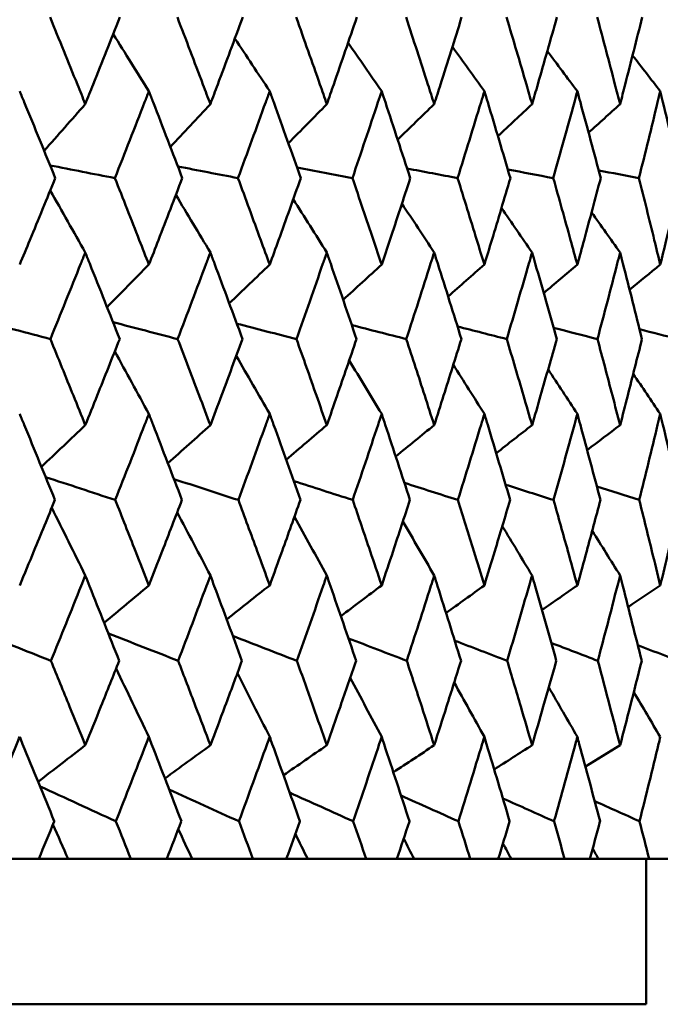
# Model space of a CAD drawing. Header units: millimetres. Extents: x 622 to 2742, y 42 to 2031.
# Tile 77 of 85: x 1011.52 to 1015.92, y 274.38 to 281.16. Entities that reach past the tile are written whole.
import ezdxf

# ---------------------------------------------------------------- set-up
doc = ezdxf.new("R2010")
doc.units = ezdxf.units.MM
doc.header["$LTSCALE"] = 10
doc.layers.add('Widoczne (ISO)', color=7, linetype='Continuous', lineweight=50)

msp = doc.modelspace()

# ---------------------------------------------------------------- linework, layer by layer
at = {"layer": 'Widoczne (ISO)'}
for p, q in [((1011.3832, 275.3795), (1011.6461, 275.3795)), ((1011.8486, 275.3795), (1011.6461, 275.3795)), ((1012.2796, 275.3795), (1011.8486, 275.3795)), ((1012.2796, 275.3795), (1012.5265, 275.3795)), ((1012.7015, 275.3795), (1012.5265, 275.3795)), ((1013.1189, 275.3795), (1012.7015, 275.3795)), ((1013.1189, 275.3795), (1013.3488, 275.3795)), ((1013.4957, 275.3795), (1013.3488, 275.3795)), ((1013.8979, 275.3795), (1013.4957, 275.3795)), ((1013.8979, 275.3795), (1014.1099, 275.3795)), ((1014.2281, 275.3795), (1014.1099, 275.3795)), ((1014.6135, 275.3795), (1014.2281, 275.3795)), ((1014.6135, 275.3795), (1014.8067, 275.3795)), ((1014.8957, 275.3795), (1014.8067, 275.3795)), ((1015.2628, 275.3795), (1014.8957, 275.3795)), ((1015.2628, 275.3795), (1015.4365, 275.3795)), ((1015.496, 275.3795), (1015.4365, 275.3795)), ((1015.8433, 275.3795), (1015.496, 275.3795)), ((1015.8243, 274.3795), (1015.8243, 275.3795)), ((1015.8433, 275.3795), (1015.9968, 275.3795)), ((1015.8243, 274.3795), (979.8243, 274.3795))]:
    msp.add_line(p, q, dxfattribs=at)
msp.add_circle((997.8243, 312.4119), 50, dxfattribs=at)
for points, knots in [([(1011.724, 281.1718), (1011.787, 281.0177), (1011.8496, 280.8636), (1011.9301, 280.6645), (1011.9482, 280.6193), (1011.9664, 280.5742)], [0.00838421, 0.00838421, 0.00838421, 0.00838421, 0.06155515, 0.06155515, 0.07712864, 0.07712864, 0.07712864, 0.07712864]), ([(1011.9664, 280.5742), (1011.9845, 280.6193), (1012.0026, 280.6644), (1012.0824, 280.8636), (1012.1438, 281.0177), (1012.2047, 281.1718)], [0.04598621, 0.04598621, 0.04598621, 0.04598621, 0.06155279, 0.06155279, 0.11473062, 0.11473062, 0.11473062, 0.11473062]), ([(1012.5995, 281.1718), (1012.6586, 281.0177), (1012.7172, 280.8636), (1012.7925, 280.6645), (1012.8095, 280.6193), (1012.8265, 280.5742)], [0.00838421, 0.00838421, 0.00838421, 0.00838421, 0.06155515, 0.06155515, 0.07712864, 0.07712864, 0.07712864, 0.07712864]), ([(1012.8265, 280.5742), (1012.8434, 280.6193), (1012.8604, 280.6644), (1012.935, 280.8636), (1012.9922, 281.0177), (1013.0491, 281.1718)], [0.04598621, 0.04598621, 0.04598621, 0.04598621, 0.06155279, 0.06155279, 0.11473062, 0.11473062, 0.11473062, 0.11473062]), ([(1013.4168, 281.1718), (1013.4716, 281.0177), (1013.5261, 280.8636), (1013.5959, 280.6645), (1013.6116, 280.6193), (1013.6274, 280.5742)], [0.00838421, 0.00838421, 0.00838421, 0.00838421, 0.06155515, 0.06155515, 0.07712864, 0.07712864, 0.07712864, 0.07712864]), ([(1013.6274, 280.5742), (1013.6431, 280.6193), (1013.6588, 280.6644), (1013.7279, 280.8636), (1013.7808, 281.0177), (1013.8334, 281.1718)], [0.04598621, 0.04598621, 0.04598621, 0.04598621, 0.06155279, 0.06155279, 0.11473062, 0.11473062, 0.11473062, 0.11473062]), ([(1014.1724, 281.1718), (1014.2229, 281.0177), (1014.2729, 280.8636), (1014.337, 280.6645), (1014.3514, 280.6193), (1014.3659, 280.5742)], [0.00838421, 0.00838421, 0.00838421, 0.00838421, 0.06155515, 0.06155515, 0.07712864, 0.07712864, 0.07712864, 0.07712864]), ([(1014.3659, 280.5742), (1014.3803, 280.6193), (1014.3947, 280.6644), (1014.458, 280.8636), (1014.5065, 281.0177), (1014.5545, 281.1718)], [0.04598621, 0.04598621, 0.04598621, 0.04598621, 0.06155279, 0.06155279, 0.11473062, 0.11473062, 0.11473062, 0.11473062]), ([(1014.8636, 281.1718), (1014.9095, 281.0177), (1014.9549, 280.8636), (1015.0129, 280.6645), (1015.026, 280.6193), (1015.0391, 280.5742)], [0.00838421, 0.00838421, 0.00838421, 0.00838421, 0.06155515, 0.06155515, 0.07712864, 0.07712864, 0.07712864, 0.07712864]), ([(1015.0391, 280.5742), (1015.0522, 280.6193), (1015.0652, 280.6644), (1015.1225, 280.8636), (1015.1663, 281.0177), (1015.2096, 281.1718)], [0.04598621, 0.04598621, 0.04598621, 0.04598621, 0.06155279, 0.06155279, 0.11473062, 0.11473062, 0.11473062, 0.11473062]), ([(1015.4875, 281.1718), (1015.5286, 281.0177), (1015.5692, 280.8636), (1015.621, 280.6645), (1015.6327, 280.6193), (1015.6444, 280.5742)], [0.00838421, 0.00838421, 0.00838421, 0.00838421, 0.06155515, 0.06155515, 0.07712864, 0.07712864, 0.07712864, 0.07712864]), ([(1015.6444, 280.5742), (1015.656, 280.6193), (1015.6676, 280.6644), (1015.7187, 280.8636), (1015.7576, 281.0177), (1015.7961, 281.1718)], [0.04598621, 0.04598621, 0.04598621, 0.04598621, 0.06155279, 0.06155279, 0.11473062, 0.11473062, 0.11473062, 0.11473062]), ([(1011.7601, 280.065), (1011.6895, 280.239), (1011.6183, 280.413), (1011.5361, 280.6123), (1011.5257, 280.6377), (1011.5152, 280.663)], [0.01556037, 0.01556037, 0.01556037, 0.01556037, 0.07555527, 0.07555527, 0.08428623, 0.08428623, 0.08428623, 0.08428623]), ([(1012.4036, 280.663), (1012.3938, 280.6377), (1012.384, 280.6124), (1012.3065, 280.4131), (1012.2384, 280.239), (1012.1697, 280.065)], [0.06686277, 0.06686277, 0.06686277, 0.06686277, 0.07557848, 0.07557848, 0.13558897, 0.13558897, 0.13558897, 0.13558897]), ([(1012.6334, 280.065), (1012.5672, 280.239), (1012.5004, 280.413), (1012.4233, 280.6123), (1012.4134, 280.6377), (1012.4036, 280.663)], [0.01556037, 0.01556037, 0.01556037, 0.01556037, 0.07555527, 0.07555527, 0.08428623, 0.08428623, 0.08428623, 0.08428623]), ([(1013.2345, 280.663), (1013.2254, 280.6377), (1013.2162, 280.6124), (1013.1441, 280.4131), (1013.0805, 280.239), (1013.0164, 280.065)], [0.06686277, 0.06686277, 0.06686277, 0.06686277, 0.07557848, 0.07557848, 0.13558897, 0.13558897, 0.13558897, 0.13558897]), ([(1013.4482, 280.065), (1013.3867, 280.239), (1013.3246, 280.413), (1013.2528, 280.6123), (1013.2437, 280.6377), (1013.2345, 280.663)], [0.01556037, 0.01556037, 0.01556037, 0.01556037, 0.07555527, 0.07555527, 0.08428623, 0.08428623, 0.08428623, 0.08428623]), ([(1014.0046, 280.663), (1013.9962, 280.6377), (1013.9877, 280.6124), (1013.9212, 280.4131), (1013.8625, 280.239), (1013.8032, 280.065)], [0.06686277, 0.06686277, 0.06686277, 0.06686277, 0.07557848, 0.07557848, 0.13558897, 0.13558897, 0.13558897, 0.13558897]), ([(1014.2013, 280.065), (1014.1448, 280.239), (1014.0876, 280.413), (1014.0214, 280.6123), (1014.013, 280.6377), (1014.0046, 280.663)], [0.01556037, 0.01556037, 0.01556037, 0.01556037, 0.07555527, 0.07555527, 0.08428623, 0.08428623, 0.08428623, 0.08428623]), ([(1014.7108, 280.663), (1014.7031, 280.6377), (1014.6955, 280.6124), (1014.6347, 280.4131), (1014.5811, 280.239), (1014.5269, 280.065)], [0.06686277, 0.06686277, 0.06686277, 0.06686277, 0.07557848, 0.07557848, 0.13558897, 0.13558897, 0.13558897, 0.13558897]), ([(1014.8899, 280.065), (1014.8385, 280.239), (1014.7865, 280.413), (1014.7262, 280.6123), (1014.7185, 280.6377), (1014.7108, 280.663)], [0.01556037, 0.01556037, 0.01556037, 0.01556037, 0.07555527, 0.07555527, 0.08428623, 0.08428623, 0.08428623, 0.08428623]), ([(1015.3504, 280.663), (1015.3435, 280.6377), (1015.3366, 280.6124), (1015.282, 280.4131), (1015.2336, 280.239), (1015.1847, 280.065)], [0.06686277, 0.06686277, 0.06686277, 0.06686277, 0.07557848, 0.07557848, 0.13558897, 0.13558897, 0.13558897, 0.13558897]), ([(1015.511, 280.065), (1015.465, 280.239), (1015.4184, 280.413), (1015.3642, 280.6123), (1015.3573, 280.6377), (1015.3504, 280.663)], [0.01556037, 0.01556037, 0.01556037, 0.01556037, 0.07555527, 0.07555527, 0.08428623, 0.08428623, 0.08428623, 0.08428623]), ([(1015.9208, 280.663), (1015.9147, 280.6377), (1015.9086, 280.6124), (1015.8603, 280.4131), (1015.8175, 280.239), (1015.774, 280.065)], [0.06686277, 0.06686277, 0.06686277, 0.06686277, 0.07557848, 0.07557848, 0.13558897, 0.13558897, 0.13558897, 0.13558897]), ([(1016.0624, 280.065), (1016.022, 280.239), (1015.9809, 280.413), (1015.933, 280.6123), (1015.9269, 280.6377), (1015.9208, 280.663)], [0.01556037, 0.01556037, 0.01556037, 0.01556037, 0.07555527, 0.07555527, 0.08428623, 0.08428623, 0.08428623, 0.08428623]), ([(1011.5152, 279.4694), (1011.5386, 279.5259), (1011.562, 279.5825), (1011.6439, 279.781), (1011.7022, 279.923), (1011.7601, 280.065)], [0.04208868, 0.04208868, 0.04208868, 0.04208868, 0.06158988, 0.06158988, 0.11059803, 0.11059803, 0.11059803, 0.11059803]), ([(1012.1697, 280.065), (1012.226, 279.923), (1012.2819, 279.781), (1012.3596, 279.5825), (1012.3816, 279.526), (1012.4036, 279.4694)], [0.01259731, 0.01259731, 0.01259731, 0.01259731, 0.06159863, 0.06159863, 0.08110666, 0.08110666, 0.08110666, 0.08110666]), ([(1012.4036, 279.4694), (1012.4256, 279.5259), (1012.4476, 279.5825), (1012.5245, 279.781), (1012.5791, 279.923), (1012.6334, 280.065)], [0.04208868, 0.04208868, 0.04208868, 0.04208868, 0.06158988, 0.06158988, 0.11059803, 0.11059803, 0.11059803, 0.11059803]), ([(1013.0164, 280.065), (1013.0689, 279.923), (1013.1211, 279.781), (1013.1935, 279.5825), (1013.214, 279.526), (1013.2345, 279.4694)], [0.01259731, 0.01259731, 0.01259731, 0.01259731, 0.06159863, 0.06159863, 0.08110666, 0.08110666, 0.08110666, 0.08110666]), ([(1013.2345, 279.4694), (1013.255, 279.5259), (1013.2754, 279.5825), (1013.347, 279.781), (1013.3978, 279.923), (1013.4482, 280.065)], [0.04208868, 0.04208868, 0.04208868, 0.04208868, 0.06158988, 0.06158988, 0.11059803, 0.11059803, 0.11059803, 0.11059803]), ([(1013.8032, 280.065), (1013.8518, 279.923), (1013.8999, 279.781), (1013.9667, 279.5825), (1013.9857, 279.526), (1014.0046, 279.4694)], [0.01259731, 0.01259731, 0.01259731, 0.01259731, 0.06159863, 0.06159863, 0.08110666, 0.08110666, 0.08110666, 0.08110666]), ([(1014.0046, 279.4694), (1014.0235, 279.5259), (1014.0423, 279.5825), (1014.1082, 279.781), (1014.155, 279.923), (1014.2013, 280.065)], [0.04208868, 0.04208868, 0.04208868, 0.04208868, 0.06158988, 0.06158988, 0.11059803, 0.11059803, 0.11059803, 0.11059803]), ([(1014.5269, 280.065), (1014.5713, 279.923), (1014.6153, 279.781), (1014.6763, 279.5825), (1014.6936, 279.526), (1014.7108, 279.4694)], [0.01259731, 0.01259731, 0.01259731, 0.01259731, 0.06159863, 0.06159863, 0.08110666, 0.08110666, 0.08110666, 0.08110666]), ([(1014.7108, 279.4694), (1014.728, 279.5259), (1014.7452, 279.5825), (1014.8052, 279.781), (1014.8478, 279.923), (1014.8899, 280.065)], [0.04208868, 0.04208868, 0.04208868, 0.04208868, 0.06158988, 0.06158988, 0.11059803, 0.11059803, 0.11059803, 0.11059803]), ([(1015.1847, 280.065), (1015.2248, 279.923), (1015.2645, 279.781), (1015.3193, 279.5825), (1015.3349, 279.526), (1015.3504, 279.4694)], [0.01259731, 0.01259731, 0.01259731, 0.01259731, 0.06159863, 0.06159863, 0.08110666, 0.08110666, 0.08110666, 0.08110666]), ([(1015.3504, 279.4694), (1015.3659, 279.5259), (1015.3813, 279.5825), (1015.4352, 279.781), (1015.4733, 279.923), (1015.511, 280.065)], [0.04208868, 0.04208868, 0.04208868, 0.04208868, 0.06158988, 0.06158988, 0.11059803, 0.11059803, 0.11059803, 0.11059803]), ([(1015.774, 280.065), (1015.8096, 279.923), (1015.8448, 279.781), (1015.8933, 279.5825), (1015.9071, 279.526), (1015.9208, 279.4694)], [0.01259731, 0.01259731, 0.01259731, 0.01259731, 0.06159863, 0.06159863, 0.08110666, 0.08110666, 0.08110666, 0.08110666]), ([(1015.9208, 279.4694), (1015.9345, 279.5259), (1015.9481, 279.5825), (1015.9957, 279.781), (1016.0293, 279.923), (1016.0624, 280.065)], [0.04208868, 0.04208868, 0.04208868, 0.04208868, 0.06158988, 0.06158988, 0.11059803, 0.11059803, 0.11059803, 0.11059803]), ([(1011.9664, 279.5532), (1011.9562, 279.5277), (1011.9459, 279.5022), (1011.8663, 279.3036), (1011.7964, 279.1305), (1011.7261, 278.9574)], [0.07138254, 0.07138254, 0.07138254, 0.07138254, 0.08018544, 0.08018544, 0.13983561, 0.13983561, 0.13983561, 0.13983561]), ([(1012.2027, 278.9574), (1012.1347, 279.1304), (1012.0661, 279.3035), (1011.9869, 279.502), (1011.9766, 279.5276), (1011.9664, 279.5532)], [0.02053386, 0.02053386, 0.02053386, 0.02053386, 0.08016461, 0.08016461, 0.08898694, 0.08898694, 0.08898694, 0.08898694]), ([(1012.8265, 279.5532), (1012.8169, 279.5277), (1012.8074, 279.5022), (1012.7329, 279.3036), (1012.6674, 279.1305), (1012.6015, 278.9574)], [0.07138254, 0.07138254, 0.07138254, 0.07138254, 0.08018544, 0.08018544, 0.13983561, 0.13983561, 0.13983561, 0.13983561]), ([(1013.0472, 278.9574), (1012.9838, 279.1304), (1012.9197, 279.3035), (1012.8456, 279.502), (1012.8361, 279.5276), (1012.8265, 279.5532)], [0.02053386, 0.02053386, 0.02053386, 0.02053386, 0.08016461, 0.08016461, 0.08898694, 0.08898694, 0.08898694, 0.08898694]), ([(1013.6274, 279.5532), (1013.6185, 279.5277), (1013.6096, 279.5022), (1013.5406, 279.3036), (1013.4798, 279.1305), (1013.4186, 278.9574)], [0.07138254, 0.07138254, 0.07138254, 0.07138254, 0.08018544, 0.08018544, 0.13983561, 0.13983561, 0.13983561, 0.13983561]), ([(1013.8317, 278.9574), (1013.773, 279.1304), (1013.7138, 279.3035), (1013.6451, 279.502), (1013.6362, 279.5276), (1013.6274, 279.5532)], [0.02053386, 0.02053386, 0.02053386, 0.02053386, 0.08016461, 0.08016461, 0.08898694, 0.08898694, 0.08898694, 0.08898694]), ([(1014.3659, 279.5532), (1014.3577, 279.5277), (1014.3496, 279.5022), (1014.2863, 279.3036), (1014.2305, 279.1305), (1014.1741, 278.9574)], [0.07138254, 0.07138254, 0.07138254, 0.07138254, 0.08018544, 0.08018544, 0.13983561, 0.13983561, 0.13983561, 0.13983561]), ([(1014.5529, 278.9574), (1014.4993, 279.1304), (1014.4451, 279.3035), (1014.3821, 279.502), (1014.374, 279.5276), (1014.3659, 279.5532)], [0.02053386, 0.02053386, 0.02053386, 0.02053386, 0.08016461, 0.08016461, 0.08898694, 0.08898694, 0.08898694, 0.08898694]), ([(1015.0391, 279.5532), (1015.0317, 279.5277), (1015.0244, 279.5022), (1014.967, 279.3036), (1014.9163, 279.1305), (1014.8651, 278.9574)], [0.07138254, 0.07138254, 0.07138254, 0.07138254, 0.08018544, 0.08018544, 0.13983561, 0.13983561, 0.13983561, 0.13983561]), ([(1015.2082, 278.9574), (1015.1598, 279.1304), (1015.1108, 279.3035), (1015.0538, 279.502), (1015.0465, 279.5276), (1015.0391, 279.5532)], [0.02053386, 0.02053386, 0.02053386, 0.02053386, 0.08016461, 0.08016461, 0.08898694, 0.08898694, 0.08898694, 0.08898694]), ([(1015.6444, 279.5532), (1015.6378, 279.5277), (1015.6313, 279.5022), (1015.58, 279.3036), (1015.5348, 279.1305), (1015.4889, 278.9574)], [0.07138254, 0.07138254, 0.07138254, 0.07138254, 0.08018544, 0.08018544, 0.13983561, 0.13983561, 0.13983561, 0.13983561]), ([(1015.7949, 278.9574), (1015.7519, 279.1304), (1015.7083, 279.3035), (1015.6575, 279.502), (1015.651, 279.5276), (1015.6444, 279.5532)], [0.02053386, 0.02053386, 0.02053386, 0.02053386, 0.08016461, 0.08016461, 0.08898694, 0.08898694, 0.08898694, 0.08898694]), ([(1011.7261, 278.9574), (1011.7791, 278.8277), (1011.8319, 278.698), (1011.9118, 278.5006), (1011.9391, 278.4329), (1011.9664, 278.3653)], [0.01681985, 0.01681985, 0.01681985, 0.01681985, 0.06159108, 0.06159108, 0.08495433, 0.08495433, 0.08495433, 0.08495433]), ([(1011.9664, 278.3653), (1011.9936, 278.4329), (1012.0208, 278.5006), (1012.0998, 278.698), (1012.1514, 278.8277), (1012.2027, 278.9574)], [0.03825175, 0.03825175, 0.03825175, 0.03825175, 0.06160817, 0.06160817, 0.10638617, 0.10638617, 0.10638617, 0.10638617]), ([(1012.6015, 278.9574), (1012.6512, 278.8277), (1012.7006, 278.698), (1012.7754, 278.5006), (1012.801, 278.4329), (1012.8265, 278.3653)], [0.01681985, 0.01681985, 0.01681985, 0.01681985, 0.06159108, 0.06159108, 0.08495433, 0.08495433, 0.08495433, 0.08495433]), ([(1012.8265, 278.3653), (1012.8519, 278.4329), (1012.8773, 278.5006), (1012.9511, 278.698), (1012.9993, 278.8277), (1013.0472, 278.9574)], [0.03825175, 0.03825175, 0.03825175, 0.03825175, 0.06160817, 0.06160817, 0.10638617, 0.10638617, 0.10638617, 0.10638617]), ([(1013.4186, 278.9574), (1013.4648, 278.8277), (1013.5107, 278.698), (1013.58, 278.5006), (1013.6037, 278.4329), (1013.6274, 278.3653)], [0.01681985, 0.01681985, 0.01681985, 0.01681985, 0.06159108, 0.06159108, 0.08495433, 0.08495433, 0.08495433, 0.08495433]), ([(1013.6274, 278.3653), (1013.651, 278.4329), (1013.6745, 278.5006), (1013.7428, 278.698), (1013.7874, 278.8277), (1013.8317, 278.9574)], [0.03825175, 0.03825175, 0.03825175, 0.03825175, 0.06160817, 0.06160817, 0.10638617, 0.10638617, 0.10638617, 0.10638617]), ([(1014.1741, 278.9574), (1014.2166, 278.8277), (1014.2588, 278.698), (1014.3225, 278.5006), (1014.3442, 278.4329), (1014.3659, 278.3653)], [0.01681985, 0.01681985, 0.01681985, 0.01681985, 0.06159108, 0.06159108, 0.08495433, 0.08495433, 0.08495433, 0.08495433]), ([(1014.3659, 278.3653), (1014.3875, 278.4329), (1014.4091, 278.5006), (1014.4717, 278.698), (1014.5125, 278.8277), (1014.5529, 278.9574)], [0.03825175, 0.03825175, 0.03825175, 0.03825175, 0.06160817, 0.06160817, 0.10638617, 0.10638617, 0.10638617, 0.10638617]), ([(1014.8651, 278.9574), (1014.9037, 278.8277), (1014.942, 278.698), (1014.9998, 278.5006), (1015.0195, 278.4329), (1015.0391, 278.3653)], [0.01681985, 0.01681985, 0.01681985, 0.01681985, 0.06159108, 0.06159108, 0.08495433, 0.08495433, 0.08495433, 0.08495433]), ([(1015.0391, 278.3653), (1015.0587, 278.4329), (1015.0782, 278.5006), (1015.1348, 278.698), (1015.1717, 278.8277), (1015.2082, 278.9574)], [0.03825175, 0.03825175, 0.03825175, 0.03825175, 0.06160817, 0.06160817, 0.10638617, 0.10638617, 0.10638617, 0.10638617]), ([(1015.4889, 278.9574), (1015.5235, 278.8277), (1015.5577, 278.698), (1015.6093, 278.5006), (1015.6269, 278.4329), (1015.6444, 278.3653)], [0.01681985, 0.01681985, 0.01681985, 0.01681985, 0.06159108, 0.06159108, 0.08495433, 0.08495433, 0.08495433, 0.08495433]), ([(1015.6444, 278.3653), (1015.6619, 278.4329), (1015.6793, 278.5006), (1015.7297, 278.698), (1015.7625, 278.8277), (1015.7949, 278.9574)], [0.03825175, 0.03825175, 0.03825175, 0.03825175, 0.06160817, 0.06160817, 0.10638617, 0.10638617, 0.10638617, 0.10638617]), ([(1011.7574, 277.85), (1011.6875, 278.0222), (1011.6172, 278.1944), (1011.536, 278.3918), (1011.5256, 278.417), (1011.5152, 278.4423)], [0.02530969, 0.02530969, 0.02530969, 0.02530969, 0.08465152, 0.08465152, 0.09334823, 0.09334823, 0.09334823, 0.09334823]), ([(1012.4036, 278.4423), (1012.3939, 278.4171), (1012.3841, 278.3919), (1012.3076, 278.1945), (1012.2402, 278.0222), (1012.1724, 277.85)], [0.07597559, 0.07597559, 0.07597559, 0.07597559, 0.08464777, 0.08464777, 0.14401425, 0.14401425, 0.14401425, 0.14401425]), ([(1012.6308, 277.85), (1012.5653, 278.0222), (1012.4994, 278.1944), (1012.4231, 278.3918), (1012.4134, 278.417), (1012.4036, 278.4423)], [0.02530969, 0.02530969, 0.02530969, 0.02530969, 0.08465152, 0.08465152, 0.09334823, 0.09334823, 0.09334823, 0.09334823]), ([(1013.2345, 278.4423), (1013.2254, 278.4171), (1013.2164, 278.3919), (1013.145, 278.1945), (1013.0823, 278.0222), (1013.0189, 277.85)], [0.07597559, 0.07597559, 0.07597559, 0.07597559, 0.08464777, 0.08464777, 0.14401425, 0.14401425, 0.14401425, 0.14401425]), ([(1013.4458, 277.85), (1013.385, 278.0222), (1013.3237, 278.1944), (1013.2527, 278.3918), (1013.2436, 278.417), (1013.2345, 278.4423)], [0.02530969, 0.02530969, 0.02530969, 0.02530969, 0.08465152, 0.08465152, 0.09334823, 0.09334823, 0.09334823, 0.09334823]), ([(1014.0046, 278.4423), (1013.9962, 278.4171), (1013.9879, 278.3919), (1013.9221, 278.1945), (1013.8641, 278.0222), (1013.8055, 277.85)], [0.07597559, 0.07597559, 0.07597559, 0.07597559, 0.08464777, 0.08464777, 0.14401425, 0.14401425, 0.14401425, 0.14401425]), ([(1014.1991, 277.85), (1014.1432, 278.0222), (1014.0868, 278.1944), (1014.0214, 278.3918), (1014.013, 278.417), (1014.0046, 278.4423)], [0.02530969, 0.02530969, 0.02530969, 0.02530969, 0.08465152, 0.08465152, 0.09334823, 0.09334823, 0.09334823, 0.09334823]), ([(1014.7108, 278.4423), (1014.7032, 278.4171), (1014.6956, 278.3919), (1014.6355, 278.1945), (1014.5826, 278.0222), (1014.529, 277.85)], [0.07597559, 0.07597559, 0.07597559, 0.07597559, 0.08464777, 0.08464777, 0.14401425, 0.14401425, 0.14401425, 0.14401425]), ([(1014.8879, 277.85), (1014.8371, 278.0222), (1014.7857, 278.1944), (1014.7261, 278.3918), (1014.7185, 278.417), (1014.7108, 278.4423)], [0.02530969, 0.02530969, 0.02530969, 0.02530969, 0.08465152, 0.08465152, 0.09334823, 0.09334823, 0.09334823, 0.09334823]), ([(1015.3504, 278.4423), (1015.3435, 278.4171), (1015.3367, 278.3919), (1015.2827, 278.1945), (1015.235, 278.0222), (1015.1866, 277.85)], [0.07597559, 0.07597559, 0.07597559, 0.07597559, 0.08464777, 0.08464777, 0.14401425, 0.14401425, 0.14401425, 0.14401425]), ([(1015.5092, 277.85), (1015.4638, 278.0222), (1015.4177, 278.1944), (1015.3641, 278.3918), (1015.3573, 278.417), (1015.3504, 278.4423)], [0.02530969, 0.02530969, 0.02530969, 0.02530969, 0.08465152, 0.08465152, 0.09334823, 0.09334823, 0.09334823, 0.09334823]), ([(1015.9208, 278.4423), (1015.9147, 278.4171), (1015.9087, 278.3919), (1015.8609, 278.1945), (1015.8186, 278.0222), (1015.7757, 277.85)], [0.07597559, 0.07597559, 0.07597559, 0.07597559, 0.08464777, 0.08464777, 0.14401425, 0.14401425, 0.14401425, 0.14401425]), ([(1016.0608, 277.85), (1016.0209, 278.0222), (1015.9802, 278.1944), (1015.9329, 278.3918), (1015.9269, 278.417), (1015.9208, 278.4423)], [0.02530969, 0.02530969, 0.02530969, 0.02530969, 0.08465152, 0.08465152, 0.09334823, 0.09334823, 0.09334823, 0.09334823]), ([(1011.5152, 277.2625), (1011.5478, 277.341), (1011.5803, 277.4194), (1011.6612, 277.6152), (1011.7094, 277.7326), (1011.7574, 277.85)], [0.03448054, 0.03448054, 0.03448054, 0.03448054, 0.06157222, 0.06157222, 0.10209717, 0.10209717, 0.10209717, 0.10209717]), ([(1012.1724, 277.85), (1012.219, 277.7326), (1012.2653, 277.6153), (1012.3423, 277.4195), (1012.373, 277.341), (1012.4036, 277.2625)], [0.02104899, 0.02104899, 0.02104899, 0.02104899, 0.0615671, 0.0615671, 0.08866561, 0.08866561, 0.08866561, 0.08866561]), ([(1012.4036, 277.2625), (1012.4343, 277.341), (1012.4648, 277.4194), (1012.5406, 277.6152), (1012.5858, 277.7326), (1012.6308, 277.85)], [0.03448054, 0.03448054, 0.03448054, 0.03448054, 0.06157222, 0.06157222, 0.10209717, 0.10209717, 0.10209717, 0.10209717]), ([(1013.0189, 277.85), (1013.0624, 277.7326), (1013.1056, 277.6153), (1013.1774, 277.4195), (1013.206, 277.341), (1013.2345, 277.2625)], [0.02104899, 0.02104899, 0.02104899, 0.02104899, 0.0615671, 0.0615671, 0.08866561, 0.08866561, 0.08866561, 0.08866561]), ([(1013.2345, 277.2625), (1013.263, 277.341), (1013.2914, 277.4194), (1013.362, 277.6152), (1013.404, 277.7326), (1013.4458, 277.85)], [0.03448054, 0.03448054, 0.03448054, 0.03448054, 0.06157222, 0.06157222, 0.10209717, 0.10209717, 0.10209717, 0.10209717]), ([(1013.8055, 277.85), (1013.8457, 277.7326), (1013.8857, 277.6153), (1013.9519, 277.4195), (1013.9783, 277.341), (1014.0046, 277.2625)], [0.02104899, 0.02104899, 0.02104899, 0.02104899, 0.0615671, 0.0615671, 0.08866561, 0.08866561, 0.08866561, 0.08866561]), ([(1014.0046, 277.2625), (1014.0309, 277.341), (1014.0571, 277.4194), (1014.1221, 277.6152), (1014.1607, 277.7326), (1014.1991, 277.85)], [0.03448054, 0.03448054, 0.03448054, 0.03448054, 0.06157222, 0.06157222, 0.10209717, 0.10209717, 0.10209717, 0.10209717]), ([(1014.529, 277.85), (1014.5658, 277.7326), (1014.6023, 277.6153), (1014.6627, 277.4195), (1014.6868, 277.341), (1014.7108, 277.2625)], [0.02104899, 0.02104899, 0.02104899, 0.02104899, 0.0615671, 0.0615671, 0.08866561, 0.08866561, 0.08866561, 0.08866561]), ([(1014.7108, 277.2625), (1014.7348, 277.341), (1014.7586, 277.4194), (1014.8178, 277.6152), (1014.853, 277.7326), (1014.8879, 277.85)], [0.03448054, 0.03448054, 0.03448054, 0.03448054, 0.06157222, 0.06157222, 0.10209717, 0.10209717, 0.10209717, 0.10209717]), ([(1015.1866, 277.85), (1015.2198, 277.7326), (1015.2527, 277.6153), (1015.3071, 277.4195), (1015.3288, 277.341), (1015.3504, 277.2625)], [0.02104899, 0.02104899, 0.02104899, 0.02104899, 0.0615671, 0.0615671, 0.08866561, 0.08866561, 0.08866561, 0.08866561]), ([(1015.3504, 277.2625), (1015.3719, 277.341), (1015.3934, 277.4194), (1015.4465, 277.6152), (1015.478, 277.7326), (1015.5092, 277.85)], [0.03448054, 0.03448054, 0.03448054, 0.03448054, 0.06157222, 0.06157222, 0.10209717, 0.10209717, 0.10209717, 0.10209717]), ([(1015.7757, 277.85), (1015.8052, 277.7326), (1015.8344, 277.6153), (1015.8826, 277.4195), (1015.9017, 277.341), (1015.9208, 277.2625)], [0.02104899, 0.02104899, 0.02104899, 0.02104899, 0.0615671, 0.0615671, 0.08866561, 0.08866561, 0.08866561, 0.08866561]), ([(1015.9208, 277.2625), (1015.9398, 277.341), (1015.9588, 277.4194), (1016.0056, 277.6152), (1016.0334, 277.7326), (1016.0608, 277.85)], [0.03448054, 0.03448054, 0.03448054, 0.03448054, 0.06157222, 0.06157222, 0.10209717, 0.10209717, 0.10209717, 0.10209717]), ([(1011.9664, 277.3308), (1011.9567, 277.3067), (1011.9471, 277.2825), (1011.8686, 277.0867), (1011.7994, 276.9151), (1011.7296, 276.7434)], [0.0806421, 0.0806421, 0.0806421, 0.0806421, 0.08897282, 0.08897282, 0.14811965, 0.14811965, 0.14811965, 0.14811965]), ([(1012.1993, 276.7434), (1012.1318, 276.915), (1012.0639, 277.0865), (1011.9858, 277.2823), (1011.9761, 277.3066), (1011.9664, 277.3308)], [0.02983351, 0.02983351, 0.02983351, 0.02983351, 0.0889495, 0.0889495, 0.09731113, 0.09731113, 0.09731113, 0.09731113]), ([(1012.8265, 277.3308), (1012.8174, 277.3067), (1012.8084, 277.2825), (1012.735, 277.0867), (1012.6702, 276.9151), (1012.6048, 276.7434)], [0.0806421, 0.0806421, 0.0806421, 0.0806421, 0.08897282, 0.08897282, 0.14811965, 0.14811965, 0.14811965, 0.14811965]), ([(1013.044, 276.7434), (1012.9811, 276.915), (1012.9176, 277.0865), (1012.8446, 277.2823), (1012.8355, 277.3066), (1012.8265, 277.3308)], [0.02983351, 0.02983351, 0.02983351, 0.02983351, 0.0889495, 0.0889495, 0.09731113, 0.09731113, 0.09731113, 0.09731113]), ([(1013.6274, 277.3308), (1013.619, 277.3067), (1013.6106, 277.2825), (1013.5426, 277.0867), (1013.4824, 276.9151), (1013.4216, 276.7434)], [0.0806421, 0.0806421, 0.0806421, 0.0806421, 0.08897282, 0.08897282, 0.14811965, 0.14811965, 0.14811965, 0.14811965]), ([(1013.8287, 276.7434), (1013.7706, 276.915), (1013.7118, 277.0865), (1013.6442, 277.2823), (1013.6358, 277.3066), (1013.6274, 277.3308)], [0.02983351, 0.02983351, 0.02983351, 0.02983351, 0.0889495, 0.0889495, 0.09731113, 0.09731113, 0.09731113, 0.09731113]), ([(1014.3659, 277.3308), (1014.3582, 277.3067), (1014.3505, 277.2825), (1014.2881, 277.0867), (1014.2328, 276.9151), (1014.1769, 276.7434)], [0.0806421, 0.0806421, 0.0806421, 0.0806421, 0.08897282, 0.08897282, 0.14811965, 0.14811965, 0.14811965, 0.14811965]), ([(1014.5503, 276.7434), (1014.4971, 276.915), (1014.4433, 277.0865), (1014.3813, 277.2823), (1014.3736, 277.3066), (1014.3659, 277.3308)], [0.02983351, 0.02983351, 0.02983351, 0.02983351, 0.0889495, 0.0889495, 0.09731113, 0.09731113, 0.09731113, 0.09731113]), ([(1015.0391, 277.3308), (1015.0321, 277.3067), (1015.0252, 277.2825), (1014.9686, 277.0867), (1014.9184, 276.9151), (1014.8677, 276.7434)], [0.0806421, 0.0806421, 0.0806421, 0.0806421, 0.08897282, 0.08897282, 0.14811965, 0.14811965, 0.14811965, 0.14811965]), ([(1015.2058, 276.7434), (1015.1578, 276.915), (1015.1092, 277.0865), (1015.053, 277.2823), (1015.0461, 277.3066), (1015.0391, 277.3308)], [0.02983351, 0.02983351, 0.02983351, 0.02983351, 0.0889495, 0.0889495, 0.09731113, 0.09731113, 0.09731113, 0.09731113]), ([(1015.6444, 277.3308), (1015.6382, 277.3067), (1015.632, 277.2825), (1015.5815, 277.0867), (1015.5366, 276.9151), (1015.4911, 276.7434)], [0.0806421, 0.0806421, 0.0806421, 0.0806421, 0.08897282, 0.08897282, 0.14811965, 0.14811965, 0.14811965, 0.14811965]), ([(1015.7927, 276.7434), (1015.7501, 276.915), (1015.7069, 277.0865), (1015.6568, 277.2823), (1015.6506, 277.3066), (1015.6444, 277.3308)], [0.02983351, 0.02983351, 0.02983351, 0.02983351, 0.0889495, 0.0889495, 0.09731113, 0.09731113, 0.09731113, 0.09731113]), ([(1011.7296, 276.7434), (1011.7726, 276.6386), (1011.8155, 276.5337), (1011.8944, 276.34), (1011.9304, 276.251), (1011.9664, 276.1621)], [0.02528165, 0.02528165, 0.02528165, 0.02528165, 0.06150593, 0.06150593, 0.09223152, 0.09223152, 0.09223152, 0.09223152]), ([(1011.9664, 276.1621), (1012.0023, 276.251), (1012.0381, 276.3399), (1012.1158, 276.5337), (1012.1576, 276.6386), (1012.1993, 276.7434)], [0.03078053, 0.03078053, 0.03078053, 0.03078053, 0.06149921, 0.06149921, 0.09773041, 0.09773041, 0.09773041, 0.09773041]), ([(1012.6048, 276.7434), (1012.6451, 276.6386), (1012.6853, 276.5337), (1012.7591, 276.34), (1012.7929, 276.251), (1012.8265, 276.1621)], [0.02528165, 0.02528165, 0.02528165, 0.02528165, 0.06150593, 0.06150593, 0.09223152, 0.09223152, 0.09223152, 0.09223152]), ([(1012.8265, 276.1621), (1012.8601, 276.251), (1012.8935, 276.3399), (1012.9661, 276.5337), (1013.0052, 276.6386), (1013.044, 276.7434)], [0.03078053, 0.03078053, 0.03078053, 0.03078053, 0.06149921, 0.06149921, 0.09773041, 0.09773041, 0.09773041, 0.09773041]), ([(1013.4216, 276.7434), (1013.4591, 276.6386), (1013.4964, 276.5337), (1013.5649, 276.34), (1013.5962, 276.251), (1013.6274, 276.1621)], [0.02528165, 0.02528165, 0.02528165, 0.02528165, 0.06150593, 0.06150593, 0.09223152, 0.09223152, 0.09223152, 0.09223152]), ([(1013.6274, 276.1621), (1013.6585, 276.251), (1013.6895, 276.3399), (1013.7567, 276.5337), (1013.7928, 276.6386), (1013.8287, 276.7434)], [0.03078053, 0.03078053, 0.03078053, 0.03078053, 0.06149921, 0.06149921, 0.09773041, 0.09773041, 0.09773041, 0.09773041]), ([(1014.1769, 276.7434), (1014.2114, 276.6386), (1014.2456, 276.5337), (1014.3086, 276.34), (1014.3373, 276.251), (1014.3659, 276.1621)], [0.02528165, 0.02528165, 0.02528165, 0.02528165, 0.06150593, 0.06150593, 0.09223152, 0.09223152, 0.09223152, 0.09223152]), ([(1014.3659, 276.1621), (1014.3944, 276.251), (1014.4228, 276.3399), (1014.4844, 276.5337), (1014.5174, 276.6386), (1014.5503, 276.7434)], [0.03078053, 0.03078053, 0.03078053, 0.03078053, 0.06149921, 0.06149921, 0.09773041, 0.09773041, 0.09773041, 0.09773041]), ([(1014.8677, 276.7434), (1014.899, 276.6386), (1014.9301, 276.5337), (1014.9872, 276.34), (1015.0132, 276.251), (1015.0391, 276.1621)], [0.02528165, 0.02528165, 0.02528165, 0.02528165, 0.06150593, 0.06150593, 0.09223152, 0.09223152, 0.09223152, 0.09223152]), ([(1015.0391, 276.1621), (1015.065, 276.251), (1015.0907, 276.3399), (1015.1463, 276.5337), (1015.1762, 276.6386), (1015.2058, 276.7434)], [0.03078053, 0.03078053, 0.03078053, 0.03078053, 0.06149921, 0.06149921, 0.09773041, 0.09773041, 0.09773041, 0.09773041]), ([(1015.4911, 276.7434), (1015.5192, 276.6386), (1015.547, 276.5337), (1015.5981, 276.34), (1015.6213, 276.251), (1015.6444, 276.1621)], [0.02528165, 0.02528165, 0.02528165, 0.02528165, 0.06150593, 0.06150593, 0.09223152, 0.09223152, 0.09223152, 0.09223152]), ([(1015.6444, 276.1621), (1015.6675, 276.251), (1015.6904, 276.3399), (1015.7399, 276.5337), (1015.7664, 276.6386), (1015.7927, 276.7434)], [0.03078053, 0.03078053, 0.03078053, 0.03078053, 0.06149921, 0.06149921, 0.09773041, 0.09773041, 0.09773041, 0.09773041]), ([(1011.5152, 276.2198), (1011.5085, 276.2036), (1011.5018, 276.1874), (1011.4218, 275.9937), (1011.348, 275.8162), (1011.2736, 275.6388)], [0.0853813, 0.0853813, 0.0853813, 0.0853813, 0.09097809, 0.09097809, 0.15214536, 0.15214536, 0.15214536, 0.15214536]), ([(1011.7531, 275.6388), (1011.681, 275.8161), (1011.6085, 275.9934), (1011.5287, 276.1871), (1011.5219, 276.2035), (1011.5152, 276.2198)], [0.0297954, 0.0297954, 0.0297954, 0.0297954, 0.09092493, 0.09092493, 0.09655955, 0.09655955, 0.09655955, 0.09655955]), ([(1012.4036, 276.2198), (1012.3973, 276.2036), (1012.391, 276.1874), (1012.3159, 275.9937), (1012.2465, 275.8162), (1012.1765, 275.6388)], [0.0853813, 0.0853813, 0.0853813, 0.0853813, 0.09097809, 0.09097809, 0.15214536, 0.15214536, 0.15214536, 0.15214536]), ([(1012.6268, 275.6388), (1012.5593, 275.8161), (1012.4912, 275.9934), (1012.4163, 276.1871), (1012.41, 276.2035), (1012.4036, 276.2198)], [0.0297954, 0.0297954, 0.0297954, 0.0297954, 0.09092493, 0.09092493, 0.09655955, 0.09655955, 0.09655955, 0.09655955]), ([(1013.2345, 276.2198), (1013.2287, 276.2036), (1013.2228, 276.1874), (1013.1528, 275.9937), (1013.0881, 275.8162), (1013.0228, 275.6388)], [0.0853813, 0.0853813, 0.0853813, 0.0853813, 0.09097809, 0.09097809, 0.15214536, 0.15214536, 0.15214536, 0.15214536]), ([(1013.442, 275.6388), (1013.3793, 275.8161), (1013.316, 275.9934), (1013.2463, 276.1871), (1013.2404, 276.2035), (1013.2345, 276.2198)], [0.0297954, 0.0297954, 0.0297954, 0.0297954, 0.09092493, 0.09092493, 0.09655955, 0.09655955, 0.09655955, 0.09655955]), ([(1014.0046, 276.2198), (1013.9992, 276.2036), (1013.9938, 276.1874), (1013.9292, 275.9937), (1013.8695, 275.8162), (1013.8091, 275.6388)], [0.0853813, 0.0853813, 0.0853813, 0.0853813, 0.09097809, 0.09097809, 0.15214536, 0.15214536, 0.15214536, 0.15214536]), ([(1014.1957, 275.6388), (1014.138, 275.8161), (1014.0798, 275.9934), (1014.0155, 276.1871), (1014.01, 276.2035), (1014.0046, 276.2198)], [0.0297954, 0.0297954, 0.0297954, 0.0297954, 0.09092493, 0.09092493, 0.09655955, 0.09655955, 0.09655955, 0.09655955]), ([(1014.7108, 276.2198), (1014.7059, 276.2036), (1014.701, 276.1874), (1014.6421, 275.9937), (1014.5875, 275.8162), (1014.5323, 275.6388)], [0.0853813, 0.0853813, 0.0853813, 0.0853813, 0.09097809, 0.09097809, 0.15214536, 0.15214536, 0.15214536, 0.15214536]), ([(1014.8847, 275.6388), (1014.8323, 275.8161), (1014.7793, 275.9934), (1014.7207, 276.1871), (1014.7158, 276.2035), (1014.7108, 276.2198)], [0.0297954, 0.0297954, 0.0297954, 0.0297954, 0.09092493, 0.09092493, 0.09655955, 0.09655955, 0.09655955, 0.09655955]), ([(1015.3504, 276.2198), (1015.346, 276.2036), (1015.3415, 276.1874), (1015.2886, 275.9937), (1015.2394, 275.8162), (1015.1896, 275.6388)], [0.0853813, 0.0853813, 0.0853813, 0.0853813, 0.09097809, 0.09097809, 0.15214536, 0.15214536, 0.15214536, 0.15214536]), ([(1015.5064, 275.6388), (1015.4595, 275.8161), (1015.412, 275.9934), (1015.3593, 276.1871), (1015.3548, 276.2035), (1015.3504, 276.2198)], [0.0297954, 0.0297954, 0.0297954, 0.0297954, 0.09092493, 0.09092493, 0.09655955, 0.09655955, 0.09655955, 0.09655955]), ([(1015.9208, 276.2198), (1015.9169, 276.2036), (1015.913, 276.1874), (1015.8662, 275.9937), (1015.8226, 275.8162), (1015.7783, 275.6388)], [0.0853813, 0.0853813, 0.0853813, 0.0853813, 0.09097809, 0.09097809, 0.15214536, 0.15214536, 0.15214536, 0.15214536]), ([(1011.6461, 275.3795), (1011.6817, 275.4654), (1011.7171, 275.5513), (1011.7526, 275.6377), (1011.7528, 275.6383), (1011.7531, 275.6388)], [0, 0, 0, 0, 0.02969567, 0.02969567, 0.02988021, 0.02988021, 0.02988021, 0.02988021]), ([(1012.1765, 275.6388), (1012.1768, 275.6383), (1012.177, 275.6377), (1012.2114, 275.5513), (1012.2456, 275.4654), (1012.2796, 275.3795)], [0.02951568, 0.02951568, 0.02951568, 0.02951568, 0.02969929, 0.02969929, 0.05939589, 0.05939589, 0.05939589, 0.05939589]), ([(1012.5265, 275.3795), (1012.5598, 275.4654), (1012.5931, 275.5513), (1012.6264, 275.6377), (1012.6266, 275.6383), (1012.6268, 275.6388)], [0, 0, 0, 0, 0.02969567, 0.02969567, 0.02988021, 0.02988021, 0.02988021, 0.02988021]), ([(1013.0228, 275.6388), (1013.023, 275.6383), (1013.0232, 275.6377), (1013.0554, 275.5513), (1013.0872, 275.4654), (1013.1189, 275.3795)], [0.02951568, 0.02951568, 0.02951568, 0.02951568, 0.02969929, 0.02969929, 0.05939589, 0.05939589, 0.05939589, 0.05939589]), ([(1013.3488, 275.3795), (1013.3799, 275.4654), (1013.4107, 275.5513), (1013.4417, 275.6377), (1013.4419, 275.6383), (1013.442, 275.6388)], [0, 0, 0, 0, 0.02969567, 0.02969567, 0.02988021, 0.02988021, 0.02988021, 0.02988021]), ([(1013.8091, 275.6388), (1013.8093, 275.6383), (1013.8095, 275.6377), (1013.8392, 275.5513), (1013.8687, 275.4654), (1013.8979, 275.3795)], [0.02951568, 0.02951568, 0.02951568, 0.02951568, 0.02969929, 0.02969929, 0.05939589, 0.05939589, 0.05939589, 0.05939589]), ([(1014.1099, 275.3795), (1014.1385, 275.4654), (1014.1669, 275.5513), (1014.1953, 275.6377), (1014.1955, 275.6383), (1014.1957, 275.6388)], [0, 0, 0, 0, 0.02969567, 0.02969567, 0.02988021, 0.02988021, 0.02988021, 0.02988021]), ([(1014.5323, 275.6388), (1014.5325, 275.6383), (1014.5327, 275.6377), (1014.5599, 275.5513), (1014.5868, 275.4654), (1014.6135, 275.3795)], [0.02951568, 0.02951568, 0.02951568, 0.02951568, 0.02969929, 0.02969929, 0.05939589, 0.05939589, 0.05939589, 0.05939589]), ([(1014.8067, 275.3795), (1014.8327, 275.4654), (1014.8586, 275.5513), (1014.8844, 275.6377), (1014.8846, 275.6383), (1014.8847, 275.6388)], [0, 0, 0, 0, 0.02969567, 0.02969567, 0.02988021, 0.02988021, 0.02988021, 0.02988021]), ([(1015.1896, 275.6388), (1015.1897, 275.6383), (1015.1899, 275.6377), (1015.2145, 275.5513), (1015.2387, 275.4654), (1015.2628, 275.3795)], [0.02951568, 0.02951568, 0.02951568, 0.02951568, 0.02969929, 0.02969929, 0.05939589, 0.05939589, 0.05939589, 0.05939589]), ([(1015.4365, 275.3795), (1015.4599, 275.4654), (1015.483, 275.5513), (1015.5062, 275.6377), (1015.5063, 275.6383), (1015.5064, 275.6388)], [0, 0, 0, 0, 0.02969567, 0.02969567, 0.02988021, 0.02988021, 0.02988021, 0.02988021]), ([(1015.7783, 275.6388), (1015.7785, 275.6383), (1015.7786, 275.6377), (1015.8004, 275.5513), (1015.8219, 275.4654), (1015.8433, 275.3795)], [0.02951568, 0.02951568, 0.02951568, 0.02951568, 0.02969929, 0.02969929, 0.05939589, 0.05939589, 0.05939589, 0.05939589])]:
    msp.add_open_spline(points, degree=3, knots=knots, dxfattribs=at)
for points in [[(1012.4036, 280.663), (1012.3222, 280.794), (1012.2405, 280.9249), (1012.1586, 281.0555)], [(1013.2345, 280.663), (1013.1549, 280.7841), (1013.0751, 280.9051), (1012.9951, 281.0259)], [(1014.0046, 280.663), (1013.9277, 280.7744), (1013.8507, 280.8856), (1013.7735, 280.9967)], [(1014.7108, 280.663), (1014.6376, 280.7647), (1014.5642, 280.8663), (1014.4906, 280.9678)], [(1015.3504, 280.663), (1015.2816, 280.755), (1015.2127, 280.8469), (1015.1437, 280.9387)], [(1015.9208, 280.663), (1015.8573, 280.7452), (1015.7938, 280.8274), (1015.7301, 280.9094)], [(1011.9664, 280.5742), (1011.8722, 280.467), (1011.7779, 280.3599), (1011.6836, 280.2529)], [(1012.8265, 280.5742), (1012.7349, 280.4759), (1012.6432, 280.3777), (1012.5514, 280.2796)], [(1013.6274, 280.5742), (1013.5393, 280.4845), (1013.4511, 280.3948), (1013.3629, 280.3052)], [(1014.3659, 280.5742), (1014.2822, 280.4928), (1014.1985, 280.4114), (1014.1147, 280.3301)], [(1015.0391, 280.5742), (1014.9607, 280.5009), (1014.8823, 280.4277), (1014.8038, 280.3545)], [(1015.6444, 280.5742), (1015.5721, 280.5089), (1015.4998, 280.4437), (1015.4275, 280.3785)], [(1011.7244, 280.1528), (1011.8728, 280.1235), (1012.0213, 280.0942), (1012.1697, 280.065)], [(1012.6027, 280.1454), (1012.7406, 280.1186), (1012.8785, 280.0918), (1013.0164, 280.065)], [(1013.4223, 280.1383), (1013.5492, 280.1138), (1013.6762, 280.0894), (1013.8032, 280.065)], [(1014.1797, 280.1313), (1014.2955, 280.1092), (1014.4112, 280.0871), (1014.5269, 280.065)], [(1014.8722, 280.1246), (1014.9764, 280.1047), (1015.0806, 280.0848), (1015.1847, 280.065)], [(1015.497, 280.1179), (1015.5894, 280.1002), (1015.6817, 280.0826), (1015.774, 280.065)], [(1011.9664, 279.5532), (1011.8862, 279.6956), (1011.8059, 279.8377), (1011.7253, 279.9796)], [(1012.8265, 279.5532), (1012.7475, 279.6854), (1012.6684, 279.8174), (1012.589, 279.9492)], [(1013.6274, 279.5532), (1013.5505, 279.6754), (1013.4735, 279.7974), (1013.3963, 279.9191)], [(1014.3659, 279.5532), (1014.292, 279.6654), (1014.218, 279.7774), (1014.1438, 279.8893)], [(1015.0391, 279.5532), (1014.9691, 279.6554), (1014.8989, 279.7575), (1014.8286, 279.8594)], [(1015.6444, 279.5532), (1015.5791, 279.6453), (1015.5136, 279.7373), (1015.448, 279.8292)], [(1012.4036, 279.4694), (1012.3077, 279.3722), (1012.2117, 279.2751), (1012.1157, 279.178)], [(1013.2345, 279.4694), (1013.1419, 279.3807), (1013.0493, 279.292), (1012.9566, 279.2034)], [(1014.0046, 279.4694), (1013.9163, 279.3888), (1013.8279, 279.3082), (1013.7396, 279.2277)], [(1014.7108, 279.4694), (1014.6277, 279.3967), (1014.5445, 279.324), (1014.4613, 279.2513)], [(1015.3504, 279.4694), (1015.2732, 279.4044), (1015.1961, 279.3394), (1015.1189, 279.2744)], [(1015.9208, 279.4694), (1015.8504, 279.412), (1015.7801, 279.3546), (1015.7097, 279.2972)], [(1011.2483, 279.0843), (1011.4076, 279.042), (1011.5668, 278.9997), (1011.7261, 278.9574)], [(1012.1569, 279.0736), (1012.3051, 279.0349), (1012.4533, 278.9961), (1012.6015, 278.9574)], [(1013.0083, 279.0633), (1013.145, 279.028), (1013.2818, 278.9927), (1013.4186, 278.9574)], [(1013.799, 279.0535), (1013.9241, 279.0215), (1014.0491, 278.9894), (1014.1741, 278.9574)], [(1014.5261, 279.0439), (1014.6391, 279.0151), (1014.7521, 278.9862), (1014.8651, 278.9574)], [(1015.1866, 279.0345), (1015.2874, 279.0088), (1015.3881, 278.9831), (1015.4889, 278.9574)], [(1015.778, 279.0252), (1015.8663, 279.0026), (1015.9546, 278.98), (1016.0429, 278.9574)], [(1012.4036, 278.4423), (1012.3257, 278.5859), (1012.2474, 278.7292), (1012.169, 278.8724)], [(1013.2345, 278.4423), (1013.158, 278.5756), (1013.0813, 278.7086), (1013.0044, 278.8415)], [(1014.0046, 278.4423), (1013.9304, 278.5653), (1013.8561, 278.6882), (1013.7815, 278.8109)], [(1014.7108, 278.4423), (1014.6399, 278.5551), (1014.5688, 278.6677), (1014.4975, 278.7802)], [(1015.3504, 278.4423), (1015.2835, 278.5447), (1015.2165, 278.647), (1015.1493, 278.7493)], [(1015.9208, 278.4423), (1015.8588, 278.5342), (1015.7968, 278.626), (1015.7346, 278.7177)], [(1011.9664, 278.3653), (1011.8658, 278.2694), (1011.7652, 278.1736), (1011.6646, 278.078)], [(1012.8265, 278.3653), (1012.7291, 278.2777), (1012.6317, 278.1903), (1012.5342, 278.103)], [(1013.6274, 278.3653), (1013.5341, 278.2857), (1013.4409, 278.2062), (1013.3476, 278.1269)], [(1014.3659, 278.3653), (1014.2777, 278.2934), (1014.1895, 278.2216), (1014.1012, 278.1498)], [(1015.0391, 278.3653), (1014.9568, 278.3008), (1014.8745, 278.2364), (1014.7922, 278.1721)], [(1015.6444, 278.3653), (1015.5688, 278.3081), (1015.4932, 278.2509), (1015.4176, 278.1938)], [(1011.6932, 278.0078), (1011.8529, 277.9552), (1012.0126, 277.9026), (1012.1724, 277.85)], [(1012.576, 277.9939), (1012.7236, 277.9459), (1012.8713, 277.8979), (1013.0189, 277.85)], [(1013.3996, 277.9806), (1013.5349, 277.937), (1013.6702, 277.8935), (1013.8055, 277.85)], [(1014.1608, 277.9678), (1014.2835, 277.9285), (1014.4063, 277.8892), (1014.529, 277.85)], [(1014.8567, 277.9553), (1014.9667, 277.9202), (1015.0767, 277.8851), (1015.1866, 277.85)], [(1015.4846, 277.9431), (1015.5816, 277.9121), (1015.6787, 277.881), (1015.7757, 277.85)], [(1011.9664, 277.3308), (1011.8897, 277.4862), (1011.8127, 277.6414), (1011.7354, 277.7963)], [(1012.8265, 277.3308), (1012.7506, 277.4757), (1012.6745, 277.6204), (1012.5981, 277.7648)], [(1013.6274, 277.3308), (1013.5532, 277.4652), (1013.4788, 277.5994), (1013.4042, 277.7334)], [(1014.3659, 277.3308), (1014.2943, 277.4547), (1014.2226, 277.5785), (1014.1506, 277.7021)], [(1015.0391, 277.3308), (1014.971, 277.4442), (1014.9027, 277.5573), (1014.8343, 277.6704)], [(1015.6444, 277.3308), (1015.5806, 277.4334), (1015.5166, 277.5358), (1015.4525, 277.6382)], [(1012.4036, 277.2625), (1012.3011, 277.1766), (1012.1986, 277.0909), (1012.096, 277.0052)], [(1013.2345, 277.2625), (1013.136, 277.1845), (1013.0375, 277.1065), (1012.9389, 277.0286)], [(1014.0046, 277.2625), (1013.911, 277.1919), (1013.8175, 277.1214), (1013.7239, 277.0509)], [(1014.7108, 277.2625), (1014.6231, 277.1991), (1014.5353, 277.1357), (1014.4476, 277.0724)], [(1015.3504, 277.2625), (1015.2693, 277.206), (1015.1882, 277.1496), (1015.1071, 277.0932)], [(1015.9208, 277.2625), (1015.8472, 277.2128), (1015.7735, 277.1632), (1015.6998, 277.1135)], [(1011.2112, 276.9501), (1011.384, 276.8813), (1011.5568, 276.8124), (1011.7296, 276.7434)], [(1012.125, 276.9318), (1012.2849, 276.869), (1012.4449, 276.8062), (1012.6048, 276.7434)], [(1012.9811, 276.9144), (1013.128, 276.8575), (1013.2748, 276.8005), (1013.4216, 276.7434)], [(1013.7762, 276.8979), (1013.9098, 276.8464), (1014.0433, 276.7949), (1014.1769, 276.7434)], [(1014.5072, 276.8819), (1014.6274, 276.8358), (1014.7475, 276.7896), (1014.8677, 276.7434)], [(1015.1713, 276.8664), (1015.2779, 276.8254), (1015.3845, 276.7844), (1015.4911, 276.7434)], [(1015.7659, 276.8512), (1015.8589, 276.8153), (1015.9519, 276.7794), (1016.0449, 276.7434)], [(1012.4036, 276.2198), (1012.3287, 276.3767), (1012.2534, 276.5333), (1012.1779, 276.6896)], [(1013.2345, 276.2198), (1013.1607, 276.366), (1013.0866, 276.512), (1013.0122, 276.6577)], [(1014.0046, 276.2198), (1013.9327, 276.3553), (1013.8607, 276.4906), (1013.7883, 276.6257)], [(1014.7108, 276.2198), (1014.6418, 276.3445), (1014.5726, 276.4691), (1014.5031, 276.5934)], [(1015.3504, 276.2198), (1015.2851, 276.3335), (1015.2196, 276.4471), (1015.1539, 276.5606)], [(1015.9208, 276.2198), (1015.86, 276.3223), (1015.7991, 276.4246), (1015.738, 276.5269)], [(1011.9664, 276.1621), (1011.8583, 276.0784), (1011.7502, 275.9947), (1011.642, 275.9111)], [(1012.8265, 276.1621), (1012.7223, 276.086), (1012.6181, 276.01), (1012.5139, 275.934)], [(1013.6274, 276.1621), (1013.5281, 276.0933), (1013.4287, 276.0244), (1013.3294, 275.9557)], [(1014.3659, 276.1621), (1014.2723, 276.1002), (1014.1788, 276.0382), (1014.0852, 275.9763)], [(1015.0391, 276.1621), (1014.9522, 276.1068), (1014.8652, 276.0515), (1014.7783, 275.9962)], [(1015.6444, 276.1621), (1015.5649, 276.1132), (1015.4853, 276.0643), (1015.4058, 276.0155)], [(1011.655, 275.8793), (1011.8289, 275.7992), (1012.0027, 275.719), (1012.1765, 275.6388)], [(1012.5434, 275.8571), (1012.7032, 275.7844), (1012.863, 275.7116), (1013.0228, 275.6388)], [(1013.372, 275.8361), (1013.5177, 275.7703), (1013.6634, 275.7046), (1013.8091, 275.6388)], [(1014.1379, 275.816), (1014.2694, 275.7569), (1014.4008, 275.6979), (1014.5323, 275.6388)], [(1014.8379, 275.7967), (1014.9552, 275.744), (1015.0724, 275.6914), (1015.1896, 275.6388)], [(1015.4695, 275.7779), (1015.5725, 275.7315), (1015.6754, 275.6852), (1015.7783, 275.6388)], [(1011.8486, 275.3795), (1011.8139, 275.4588), (1011.779, 275.5379), (1011.7441, 275.6171)], [(1012.7015, 275.3795), (1012.6697, 275.4479), (1012.6378, 275.5163), (1012.6059, 275.5846)], [(1013.4957, 275.3795), (1013.4675, 275.4371), (1013.4393, 275.4946), (1013.411, 275.5521)], [(1014.2281, 275.3795), (1014.2042, 275.4261), (1014.1802, 275.4727), (1014.1563, 275.5193)], [(1014.8957, 275.3795), (1014.8768, 275.415), (1014.8578, 275.4504), (1014.8389, 275.4859)], [(1015.496, 275.3795), (1015.4827, 275.4036), (1015.4694, 275.4276), (1015.4561, 275.4516)]]:
    msp.add_open_spline(points, degree=3, dxfattribs=at)

doc.saveas('drawing.dxf')
